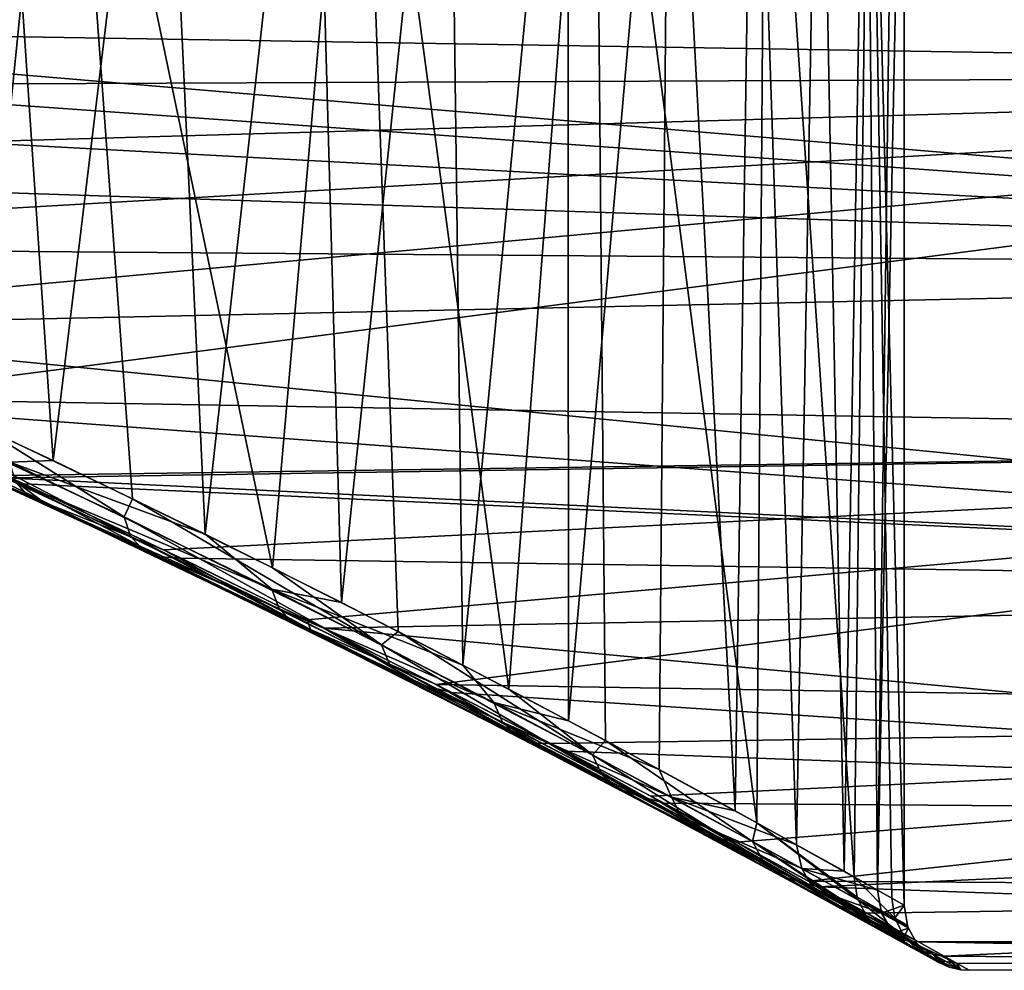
# Model space of a CAD drawing. Header units: millimetres. Extents: x -147 to 182, y -41 to 41.
# Tile 10 of 256: x -121 to -118, y -23 to -20. Entities that reach past the tile are written whole.
import ezdxf

# ---------------------------------------------------------------- set-up
doc = ezdxf.new("R2010")
doc.units = ezdxf.units.MM
doc.header["$LTSCALE"] = 51.403556
for name, color, linetype in [('35', 7, 'CONTINUOUS'), ('36', 7, 'CONTINUOUS'), ('39', 7, 'CONTINUOUS'), ('40', 7, 'CONTINUOUS'), ('47', 7, 'CONTINUOUS'), ('49', 7, 'CONTINUOUS'), ('50', 7, 'CONTINUOUS')]:
    doc.layers.add(name, color=color, linetype=linetype)

msp = doc.modelspace()

# ---------------------------------------------------------------- linework, layer by layer
at = {"layer": '35', "color": 7, "linetype": 'CONTINUOUS'}
for points in [[(-114, -18.8405, 13.1922), (-124.7939, -20.0701, 11.2335), (-114, -20.2446, 10.9158), (-114, -18.8405, 13.1922)], [(-124.7939, -20.0701, 11.2335), (-124.1284, -20.2862, 10.8383), (-114, -20.2446, 10.9158), (-124.7939, -20.0701, 11.2335)], [(-124.1284, -20.2862, 10.8383), (-123.4792, -20.516, 10.3968), (-114, -20.2446, 10.9158), (-124.1284, -20.2862, 10.8383)], [(-123.4792, -20.516, 10.3968), (-122.8524, -20.7551, 9.9109), (-114, -20.2446, 10.9158), (-123.4792, -20.516, 10.3968)], [(-122.8524, -20.7551, 9.9109), (-122.2541, -20.9985, 9.3842), (-114, -20.2446, 10.9158), (-122.8524, -20.7551, 9.9109)], [(-122.2541, -20.9985, 9.3842), (-121.6895, -21.2414, 8.8206), (-114, -20.2446, 10.9158), (-122.2541, -20.9985, 9.3842)], [(-114, -20.2446, 10.9158), (-121.6895, -21.2414, 8.8206), (-114, -21.375, 8.4917), (-114, -20.2446, 10.9158)], [(-121.6895, -21.2414, 8.8206), (-121.1631, -21.479, 8.2252), (-114, -21.375, 8.4917), (-121.6895, -21.2414, 8.8206)], [(-121.1631, -21.479, 8.2252), (-121.1475, -21.4861, 8.2064), (-114, -21.375, 8.4917), (-121.1631, -21.479, 8.2252)], [(-121.1475, -21.4861, 8.2064), (-120.6782, -21.707, 7.603), (-114, -21.375, 8.4917), (-121.1475, -21.4861, 8.2064)], [(-120.6782, -21.707, 7.603), (-120.2368, -21.922, 6.9588), (-114, -21.375, 8.4917), (-120.6782, -21.707, 7.603)], [(-120.2368, -21.922, 6.9588), (-119.8399, -22.1212, 6.2969), (-114, -21.375, 8.4917), (-120.2368, -21.922, 6.9588)], [(-114, -21.375, 8.4917), (-119.8399, -22.1212, 6.2969), (-114, -22.2163, 5.9528), (-114, -21.375, 8.4917)], [(-119.8399, -22.1212, 6.2969), (-119.4877, -22.3025, 5.6211), (-114, -22.2163, 5.9528), (-119.8399, -22.1212, 6.2969)], [(-119.4877, -22.3025, 5.6211), (-119.1798, -22.4645, 4.9344), (-114, -22.2163, 5.9528), (-119.4877, -22.3025, 5.6211)], [(-119.1798, -22.4645, 4.9344), (-118.9156, -22.6059, 4.2396), (-114, -22.2163, 5.9528), (-119.1798, -22.4645, 4.9344)], [(-118.9156, -22.6059, 4.2396), (-118.6942, -22.7261, 3.539), (-114, -22.2163, 5.9528), (-118.9156, -22.6059, 4.2396)], [(-114, -22.2163, 5.9528), (-118.6942, -22.7261, 3.539), (-114, -22.7572, 3.3334), (-114, -22.2163, 5.9528)], [(-118.6942, -22.7261, 3.539), (-118.5146, -22.8247, 2.8341), (-114, -22.7572, 3.3334), (-118.6942, -22.7261, 3.539)], [(-118.5146, -22.8247, 2.8341), (-118.2779, -22.9563, 1.4167), (-114, -22.7572, 3.3334), (-118.5146, -22.8247, 2.8341)], [(-114, -22.7572, 3.3334), (-118.2779, -22.9563, 1.4167), (-114, -22.9903, 0.6689), (-114, -22.7572, 3.3334)], [(-114, -22.9125, -2.0046), (-114, -22.9903, 0.6689), (-118.3564, -22.9125, -2.0046), (-114, -22.9125, -2.0046)], [(-118.3564, -22.9125, -2.0046), (-114, -22.9903, 0.6689), (-118.2392, -22.978, -1.0063), (-118.3564, -22.9125, -2.0046)], [(-118.2779, -22.9563, 1.4167), (-118.2, -23), (-114, -22.9903, 0.6689), (-118.2779, -22.9563, 1.4167)], [(-114, -22.9903, 0.6689), (-118.2, -23), (-118.2392, -22.978, -1.0063), (-114, -22.9903, 0.6689)]]:
    msp.add_3dface(points, dxfattribs=at)
at = {"layer": '36', "color": 7, "linetype": 'CONTINUOUS'}
for points in [[(-114, -19.5757, -12.0744), (-114, -20.8451, -9.7202), (-125.4304, -19.8824, -11.5624), (-114, -19.5757, -12.0744)], [(-125.4304, -19.8824, -11.5624), (-114, -20.8451, -9.7202), (-124.7499, -20.0838, -11.209), (-125.4304, -19.8824, -11.5624)], [(-124.7499, -20.0838, -11.209), (-114, -20.8451, -9.7202), (-124.0807, -20.3025, -10.8078), (-124.7499, -20.0838, -11.209)], [(-124.0807, -20.3025, -10.8078), (-114, -20.8451, -9.7202), (-123.4283, -20.5348, -10.3596), (-124.0807, -20.3025, -10.8078)], [(-123.4283, -20.5348, -10.3596), (-114, -20.8451, -9.7202), (-122.7991, -20.7762, -9.8666), (-123.4283, -20.5348, -10.3596)], [(-122.7991, -20.7762, -9.8666), (-114, -20.8451, -9.7202), (-122.1992, -21.0216, -9.3324), (-122.7991, -20.7762, -9.8666)], [(-114, -20.8451, -9.7202), (-114, -21.8326, -7.2345), (-122.1992, -21.0216, -9.3324), (-114, -20.8451, -9.7202)], [(-122.1992, -21.0216, -9.3324), (-114, -21.8326, -7.2345), (-121.6341, -21.2659, -8.7614), (-122.1992, -21.0216, -9.3324)], [(-121.6341, -21.2659, -8.7614), (-114, -21.8326, -7.2345), (-121.146, -21.4869, -8.2045), (-121.6341, -21.2659, -8.7614)], [(-121.146, -21.4869, -8.2045), (-114, -21.8326, -7.2345), (-121.1082, -21.5043, -8.1587), (-121.146, -21.4869, -8.2045)], [(-121.1082, -21.5043, -8.1587), (-114, -21.8326, -7.2345), (-120.6246, -21.7327, -7.5292), (-121.1082, -21.5043, -8.1587)], [(-120.6246, -21.7327, -7.5292), (-114, -21.8326, -7.2345), (-120.1854, -21.9475, -6.8779), (-120.6246, -21.7327, -7.5292)], [(-114, -21.8326, -7.2345), (-114, -22.5248, -4.651), (-120.1854, -21.9475, -6.8779), (-114, -21.8326, -7.2345)], [(-120.1854, -21.9475, -6.8779), (-114, -22.5248, -4.651), (-119.7913, -22.146, -6.2091), (-120.1854, -21.9475, -6.8779)], [(-119.7913, -22.146, -6.2091), (-114, -22.5248, -4.651), (-119.4425, -22.3261, -5.5267), (-119.7913, -22.146, -6.2091)], [(-119.4425, -22.3261, -5.5267), (-114, -22.5248, -4.651), (-119.1387, -22.4863, -4.8338), (-119.4425, -22.3261, -5.5267)], [(-119.1387, -22.4863, -4.8338), (-114, -22.5248, -4.651), (-118.6626, -22.7433, -3.4264), (-119.1387, -22.4863, -4.8338)], [(-114, -22.5248, -4.651), (-114, -22.9125, -2.0046), (-118.6626, -22.7433, -3.4264), (-114, -22.5248, -4.651)], [(-114, -22.9125, -2.0046), (-118.3564, -22.9125, -2.0046), (-118.6626, -22.7433, -3.4264), (-114, -22.9125, -2.0046)]]:
    msp.add_3dface(points, dxfattribs=at)
at = {"layer": '39', "color": 7, "linetype": 'CONTINUOUS'}
for points in [[(-122.0612, -18.7, -8.8388), (-121.2482, -21.324, -7.943), (-120.983, -18.7, -7.6094), (-122.0612, -18.7, -8.8388)], [(-121.2482, -21.324, -7.943), (-120.7737, -21.5499, -7.3286), (-120.983, -18.7, -7.6094), (-121.2482, -21.324, -7.943)], [(-120.7737, -21.5499, -7.3286), (-120.3431, -21.7622, -6.6934), (-120.983, -18.7, -7.6094), (-120.7737, -21.5499, -7.3286)], [(-120.983, -18.7, -7.6094), (-120.3431, -21.7622, -6.6934), (-120.0746, -18.7, -6.2499), (-120.983, -18.7, -7.6094)], [(-120.3431, -21.7622, -6.6934), (-119.9571, -21.9581, -6.0419), (-120.0746, -18.7, -6.2499), (-120.3431, -21.7622, -6.6934)], [(-119.9571, -21.9581, -6.0419), (-119.6159, -22.1357, -5.3776), (-120.0746, -18.7, -6.2499), (-119.9571, -21.9581, -6.0419)], [(-120.0746, -18.7, -6.2499), (-119.6159, -22.1357, -5.3776), (-119.3515, -18.7, -4.7836), (-120.0746, -18.7, -6.2499)], [(-119.6159, -22.1357, -5.3776), (-119.3187, -22.2935, -4.7037), (-119.3515, -18.7, -4.7836), (-119.6159, -22.1357, -5.3776)], [(-119.3187, -22.2935, -4.7037), (-118.8535, -22.5466, -3.3364), (-119.3515, -18.7, -4.7836), (-119.3187, -22.2935, -4.7037)], [(-119.3515, -18.7, -4.7836), (-118.8535, -22.5466, -3.3364), (-118.826, -18.7, -3.2354), (-119.3515, -18.7, -4.7836)], [(-118.8535, -22.5466, -3.3364), (-118.554, -22.7132, -1.9559), (-118.826, -18.7, -3.2354), (-118.8535, -22.5466, -3.3364)], [(-118.826, -18.7, -3.2354), (-118.554, -22.7132, -1.9559), (-118.507, -18.7, -1.6317), (-118.826, -18.7, -3.2354)], [(-118.554, -22.7132, -1.9559), (-118.4386, -22.7782, -0.9819), (-118.507, -18.7, -1.6317), (-118.554, -22.7132, -1.9559)], [(-118.4386, -22.7782, -0.9819), (-118.4, -22.8), (-118.507, -18.7, -1.6317), (-118.4386, -22.7782, -0.9819)], [(-118.507, -18.7, -1.6317), (-118.4, -22.8), (-118.4, -18.7), (-118.507, -18.7, -1.6317)]]:
    msp.add_3dface(points, dxfattribs=at)
at = {"layer": '40', "color": 7, "linetype": 'CONTINUOUS'}
for points in [[(-121.0181, -21.4325, 7.6549), (-121.5313, -21.1932, 8.2751), (-121.2035, -18.7, 7.8885), (-121.0181, -21.4325, 7.6549)], [(-120.688, -18.7, 7.2087), (-121.0181, -21.4325, 7.6549), (-121.2035, -18.7, 7.8885), (-120.688, -18.7, 7.2087)], [(-120.5507, -21.659, 7.0101), (-121.0181, -21.4325, 7.6549), (-120.688, -18.7, 7.2087), (-120.5507, -21.659, 7.0101)], [(-120.2197, -18.7, 6.4947), (-120.5507, -21.659, 7.0101), (-120.688, -18.7, 7.2087), (-120.2197, -18.7, 6.4947)], [(-120.1305, -21.8695, 6.3458), (-120.5507, -21.659, 7.0101), (-120.2197, -18.7, 6.4947), (-120.1305, -21.8695, 6.3458)], [(-119.8015, -18.7, 5.7509), (-120.1305, -21.8695, 6.3458), (-120.2197, -18.7, 6.4947), (-119.8015, -18.7, 5.7509)], [(-119.7579, -22.0613, 5.6661), (-120.1305, -21.8695, 6.3458), (-119.8015, -18.7, 5.7509), (-119.7579, -22.0613, 5.6661)], [(-119.4349, -18.7, 4.98), (-119.7579, -22.0613, 5.6661), (-119.8015, -18.7, 5.7509), (-119.4349, -18.7, 4.98)], [(-119.4326, -22.2327, 4.9748), (-119.7579, -22.0613, 5.6661), (-119.4349, -18.7, 4.98), (-119.4326, -22.2327, 4.9748)], [(-119.1217, -18.7, 4.1859), (-119.4326, -22.2327, 4.9748), (-119.4349, -18.7, 4.98), (-119.1217, -18.7, 4.1859)], [(-119.1537, -22.3825, 4.275), (-119.4326, -22.2327, 4.9748), (-119.1217, -18.7, 4.1859), (-119.1537, -22.3825, 4.275)], [(-118.9203, -22.5098, 3.5689), (-119.1537, -22.3825, 4.275), (-119.1217, -18.7, 4.1859), (-118.9203, -22.5098, 3.5689)], [(-118.8636, -18.7, 3.3726), (-118.9203, -22.5098, 3.5689), (-119.1217, -18.7, 4.1859), (-118.8636, -18.7, 3.3726)], [(-118.7312, -22.6143, 2.8584), (-118.9203, -22.5098, 3.5689), (-118.8636, -18.7, 3.3726), (-118.7312, -22.6143, 2.8584)], [(-118.6614, -18.7, 2.543), (-118.7312, -22.6143, 2.8584), (-118.8636, -18.7, 3.3726), (-118.6614, -18.7, 2.543)], [(-118.5854, -22.6956, 2.1449), (-118.7312, -22.6143, 2.8584), (-118.6614, -18.7, 2.543), (-118.5854, -22.6956, 2.1449)], [(-118.5164, -18.7, 1.7022), (-118.5854, -22.6956, 2.1449), (-118.6614, -18.7, 2.543), (-118.5164, -18.7, 1.7022)], [(-118.482, -22.7537, 1.4297), (-118.5854, -22.6956, 2.1449), (-118.5164, -18.7, 1.7022), (-118.482, -22.7537, 1.4297)], [(-118.4291, -18.7, 0.8529), (-118.482, -22.7537, 1.4297), (-118.5164, -18.7, 1.7022), (-118.4291, -18.7, 0.8529)], [(-118.4, -18.7), (-118.4, -22.8), (-118.482, -22.7537, 1.4297), (-118.4, -18.7)], [(-118.4, -18.7), (-118.482, -22.7537, 1.4297), (-118.4291, -18.7, 0.8529), (-118.4, -18.7)]]:
    msp.add_3dface(points, dxfattribs=at)
at = {"layer": '47', "color": 7, "linetype": 'CONTINUOUS'}
for points in [[(-121.0972, -21.54, 7.9254), (-121.9832, -21.1449, 9.007), (-122.027, -21.1239, 8.9542), (-121.0972, -21.54, 7.9254)], [(-121.0972, -21.54, 7.9254), (-122.027, -21.1239, 8.9542), (-121.1332, -21.4971, 7.8806), (-121.0972, -21.54, 7.9254)], [(-121.0477, -21.561, 7.9729), (-121.1475, -21.4861, 8.2064), (-121.9832, -21.1449, 9.007), (-121.0477, -21.561, 7.9729)], [(-121.0477, -21.561, 7.9729), (-121.9832, -21.1449, 9.007), (-121.0972, -21.54, 7.9254), (-121.0477, -21.561, 7.9729)], [(-121.5313, -21.1932, 8.2751), (-121.0181, -21.4325, 7.6549), (-121.1512, -21.438, 7.8441), (-121.5313, -21.1932, 8.2751)], [(-121.0181, -21.4325, 7.6549), (-120.5507, -21.659, 7.0101), (-121.1512, -21.438, 7.8441), (-121.0181, -21.4325, 7.6549)], [(-120.5507, -21.659, 7.0101), (-120.3451, -21.8285, 6.7204), (-121.1512, -21.438, 7.8441), (-120.5507, -21.659, 7.0101)], [(-120.3451, -21.8285, 6.7204), (-121.1332, -21.4971, 7.8806), (-121.1512, -21.438, 7.8441), (-120.3451, -21.8285, 6.7204)], [(-120.6782, -21.707, 7.603), (-121.1475, -21.4861, 8.2064), (-121.0477, -21.561, 7.9729), (-120.6782, -21.707, 7.603)], [(-120.3225, -21.888, 6.7534), (-121.0972, -21.54, 7.9254), (-121.1332, -21.4971, 7.8806), (-120.3225, -21.888, 6.7534)], [(-120.3225, -21.888, 6.7534), (-121.1332, -21.4971, 7.8806), (-120.3451, -21.8285, 6.7204), (-120.3225, -21.888, 6.7534)], [(-120.2811, -21.9312, 6.7931), (-121.0477, -21.561, 7.9729), (-121.0972, -21.54, 7.9254), (-120.2811, -21.9312, 6.7931)], [(-120.2811, -21.9312, 6.7931), (-121.0972, -21.54, 7.9254), (-120.3225, -21.888, 6.7534), (-120.2811, -21.9312, 6.7931)], [(-120.2264, -21.9523, 6.8345), (-120.6782, -21.707, 7.603), (-121.0477, -21.561, 7.9729), (-120.2264, -21.9523, 6.8345)], [(-120.2264, -21.9523, 6.8345), (-121.0477, -21.561, 7.9729), (-120.2811, -21.9312, 6.7931), (-120.2264, -21.9523, 6.8345)], [(-120.5507, -21.659, 7.0101), (-120.1305, -21.8695, 6.3458), (-120.3451, -21.8285, 6.7204), (-120.5507, -21.659, 7.0101)], [(-120.2368, -21.922, 6.9588), (-120.6782, -21.707, 7.603), (-120.2264, -21.9523, 6.8345), (-120.2368, -21.922, 6.9588)], [(-120.1305, -21.8695, 6.3458), (-119.7579, -22.0613, 5.6661), (-120.3451, -21.8285, 6.7204), (-120.1305, -21.8695, 6.3458)], [(-119.7579, -22.0613, 5.6661), (-119.6629, -22.177, 5.5043), (-120.3451, -21.8285, 6.7204), (-119.7579, -22.0613, 5.6661)], [(-119.6629, -22.177, 5.5043), (-120.3225, -21.888, 6.7534), (-120.3451, -21.8285, 6.7204), (-119.6629, -22.177, 5.5043)], [(-119.6358, -22.2371, 5.5327), (-120.2811, -21.9312, 6.7931), (-120.3225, -21.888, 6.7534), (-119.6358, -22.2371, 5.5327)], [(-119.6358, -22.2371, 5.5327), (-120.3225, -21.888, 6.7534), (-119.6629, -22.177, 5.5043), (-119.6358, -22.2371, 5.5327)], [(-119.8399, -22.1212, 6.2969), (-120.2368, -21.922, 6.9588), (-120.2264, -21.9523, 6.8345), (-119.8399, -22.1212, 6.2969)], [(-119.5897, -22.2806, 5.5662), (-120.2264, -21.9523, 6.8345), (-120.2811, -21.9312, 6.7931), (-119.5897, -22.2806, 5.5662)], [(-119.5897, -22.2806, 5.5662), (-120.2811, -21.9312, 6.7931), (-119.6358, -22.2371, 5.5327), (-119.5897, -22.2806, 5.5662)], [(-119.5304, -22.3019, 5.6005), (-119.8399, -22.1212, 6.2969), (-120.2264, -21.9523, 6.8345), (-119.5304, -22.3019, 5.6005)], [(-119.5304, -22.3019, 5.6005), (-120.2264, -21.9523, 6.8345), (-119.5897, -22.2806, 5.5662), (-119.5304, -22.3019, 5.6005)], [(-119.7579, -22.0613, 5.6661), (-119.4326, -22.2327, 4.9748), (-119.6629, -22.177, 5.5043), (-119.7579, -22.0613, 5.6661)], [(-119.4877, -22.3025, 5.6211), (-119.8399, -22.1212, 6.2969), (-119.5304, -22.3019, 5.6005), (-119.4877, -22.3025, 5.6211)], [(-119.4326, -22.2327, 4.9748), (-119.1537, -22.3825, 4.275), (-119.6629, -22.177, 5.5043), (-119.4326, -22.2327, 4.9748)], [(-119.1537, -22.3825, 4.275), (-119.1158, -22.4679, 4.2074), (-119.6629, -22.177, 5.5043), (-119.1537, -22.3825, 4.275)], [(-119.1158, -22.4679, 4.2074), (-119.6358, -22.2371, 5.5327), (-119.6629, -22.177, 5.5043), (-119.1158, -22.4679, 4.2074)], [(-119.0848, -22.5285, 4.23), (-119.5897, -22.2806, 5.5662), (-119.6358, -22.2371, 5.5327), (-119.0848, -22.5285, 4.23)], [(-119.0848, -22.5285, 4.23), (-119.6358, -22.2371, 5.5327), (-119.1158, -22.4679, 4.2074), (-119.0848, -22.5285, 4.23)], [(-119.0345, -22.5724, 4.2563), (-119.5304, -22.3019, 5.6005), (-119.5897, -22.2806, 5.5662), (-119.0345, -22.5724, 4.2563)], [(-119.0345, -22.5724, 4.2563), (-119.5897, -22.2806, 5.5662), (-119.0848, -22.5285, 4.23), (-119.0345, -22.5724, 4.2563)], [(-118.9714, -22.594, 4.2828), (-119.4877, -22.3025, 5.6211), (-119.5304, -22.3019, 5.6005), (-118.9714, -22.594, 4.2828)], [(-118.9714, -22.594, 4.2828), (-119.5304, -22.3019, 5.6005), (-119.0345, -22.5724, 4.2563), (-118.9714, -22.594, 4.2828)], [(-119.1798, -22.4645, 4.9344), (-119.4877, -22.3025, 5.6211), (-118.9714, -22.594, 4.2828), (-119.1798, -22.4645, 4.9344)], [(-119.1537, -22.3825, 4.275), (-118.9203, -22.5098, 3.5689), (-119.1158, -22.4679, 4.2074), (-119.1537, -22.3825, 4.275)], [(-118.9156, -22.6059, 4.2396), (-119.1798, -22.4645, 4.9344), (-118.9714, -22.594, 4.2828), (-118.9156, -22.6059, 4.2396)], [(-118.9203, -22.5098, 3.5689), (-118.7312, -22.6143, 2.8584), (-119.1158, -22.4679, 4.2074), (-118.9203, -22.5098, 3.5689)], [(-118.7312, -22.6143, 2.8584), (-118.7149, -22.6872, 2.8447), (-119.1158, -22.4679, 4.2074), (-118.7312, -22.6143, 2.8584)], [(-118.7149, -22.6872, 2.8447), (-119.0848, -22.5285, 4.23), (-119.1158, -22.4679, 4.2074), (-118.7149, -22.6872, 2.8447)], [(-118.6808, -22.7483, 2.8604), (-119.0345, -22.5724, 4.2563), (-119.0848, -22.5285, 4.23), (-118.6808, -22.7483, 2.8604)], [(-118.6808, -22.7483, 2.8604), (-119.0848, -22.5285, 4.23), (-118.7149, -22.6872, 2.8447), (-118.6808, -22.7483, 2.8604)], [(-118.6273, -22.7926, 2.8785), (-118.9714, -22.594, 4.2828), (-119.0345, -22.5724, 4.2563), (-118.6273, -22.7926, 2.8785)], [(-118.6273, -22.7926, 2.8785), (-119.0345, -22.5724, 4.2563), (-118.6808, -22.7483, 2.8604), (-118.6273, -22.7926, 2.8785)], [(-118.5613, -22.8143, 2.8966), (-118.9156, -22.6059, 4.2396), (-118.9714, -22.594, 4.2828), (-118.5613, -22.8143, 2.8966)], [(-118.5613, -22.8143, 2.8966), (-118.9714, -22.594, 4.2828), (-118.6273, -22.7926, 2.8785), (-118.5613, -22.8143, 2.8966)], [(-118.6942, -22.7261, 3.539), (-118.9156, -22.6059, 4.2396), (-118.5613, -22.8143, 2.8966), (-118.6942, -22.7261, 3.539)], [(-118.7312, -22.6143, 2.8584), (-118.5854, -22.6956, 2.1449), (-118.7149, -22.6872, 2.8447), (-118.7312, -22.6143, 2.8584)], [(-118.5854, -22.6956, 2.1449), (-118.482, -22.7537, 1.4297), (-118.7149, -22.6872, 2.8447), (-118.5854, -22.6956, 2.1449)], [(-118.482, -22.7537, 1.4297), (-118.4698, -22.8238, 1.4348), (-118.7149, -22.6872, 2.8447), (-118.482, -22.7537, 1.4297)], [(-118.4698, -22.8238, 1.4348), (-118.6808, -22.7483, 2.8604), (-118.7149, -22.6872, 2.8447), (-118.4698, -22.8238, 1.4348)], [(-118.5146, -22.8247, 2.8341), (-118.6942, -22.7261, 3.539), (-118.5613, -22.8143, 2.8966), (-118.5146, -22.8247, 2.8341)], [(-118.4336, -22.8853, 1.4429), (-118.6273, -22.7926, 2.8785), (-118.6808, -22.7483, 2.8604), (-118.4336, -22.8853, 1.4429)], [(-118.4336, -22.8853, 1.4429), (-118.6808, -22.7483, 2.8604), (-118.4698, -22.8238, 1.4348), (-118.4336, -22.8853, 1.4429)], [(-118.482, -22.7537, 1.4297), (-118.4, -22.8), (-118.4698, -22.8238, 1.4348), (-118.482, -22.7537, 1.4297)], [(-118.3782, -22.9298, 1.4521), (-118.5613, -22.8143, 2.8966), (-118.6273, -22.7926, 2.8785), (-118.3782, -22.9298, 1.4521)], [(-118.3782, -22.9298, 1.4521), (-118.6273, -22.7926, 2.8785), (-118.4336, -22.8853, 1.4429), (-118.3782, -22.9298, 1.4521)], [(-118.4698, -22.8238, 1.4348), (-118.4, -22.8), (-118.3902, -22.8618), (-118.4698, -22.8238, 1.4348)], [(-118.3104, -22.9516, 1.4613), (-118.5146, -22.8247, 2.8341), (-118.5613, -22.8143, 2.8966), (-118.3104, -22.9516, 1.4613)], [(-118.3104, -22.9516, 1.4613), (-118.5613, -22.8143, 2.8966), (-118.3782, -22.9298, 1.4521), (-118.3104, -22.9516, 1.4613)], [(-118.2779, -22.9563, 1.4167), (-118.5146, -22.8247, 2.8341), (-118.3104, -22.9516, 1.4613), (-118.2779, -22.9563, 1.4167)], [(-118.3873, -22.8702), (-118.4336, -22.8853, 1.4429), (-118.4698, -22.8238, 1.4348), (-118.3873, -22.8702)], [(-118.3873, -22.8702), (-118.4698, -22.8238, 1.4348), (-118.3902, -22.8618), (-118.3873, -22.8702)], [(-118.3618, -22.9176), (-118.4336, -22.8853, 1.4429), (-118.3873, -22.8702), (-118.3618, -22.9176)], [(-118.3504, -22.9318), (-118.3782, -22.9298, 1.4521), (-118.4336, -22.8853, 1.4429), (-118.3504, -22.9318)], [(-118.3504, -22.9318), (-118.4336, -22.8853, 1.4429), (-118.3618, -22.9176), (-118.3504, -22.9318)], [(-118.2942, -22.9764), (-118.3104, -22.9516, 1.4613), (-118.3782, -22.9298, 1.4521), (-118.2942, -22.9764)], [(-118.2942, -22.9764), (-118.3782, -22.9298, 1.4521), (-118.3176, -22.9618), (-118.2942, -22.9764)], [(-118.3176, -22.9618), (-118.3782, -22.9298, 1.4521), (-118.3504, -22.9318), (-118.3176, -22.9618)], [(-118.2259, -22.9983), (-118.2779, -22.9563, 1.4167), (-118.3104, -22.9516, 1.4613), (-118.2259, -22.9983)], [(-118.2259, -22.9983), (-118.3104, -22.9516, 1.4613), (-118.2618, -22.9902), (-118.2259, -22.9983)], [(-118.2618, -22.9902), (-118.3104, -22.9516, 1.4613), (-118.2942, -22.9764), (-118.2618, -22.9902)], [(-118.2, -23), (-118.2779, -22.9563, 1.4167), (-118.2259, -22.9983), (-118.2, -23)]]:
    msp.add_3dface(points, dxfattribs=at)
at = {"layer": '49', "color": 7, "linetype": 'CONTINUOUS'}
for points in [[(-121.2482, -21.324, -7.943), (-121.7216, -21.1763, -8.5045), (-120.7996, -21.6055, -7.3858), (-121.2482, -21.324, -7.943)], [(-121.7066, -21.2353, -8.5425), (-120.7796, -21.6647, -7.4209), (-121.7216, -21.1763, -8.5045), (-121.7066, -21.2353, -8.5425)], [(-121.7216, -21.1763, -8.5045), (-120.7796, -21.6647, -7.4209), (-120.7996, -21.6055, -7.3858), (-121.7216, -21.1763, -8.5045)], [(-121.674, -21.278, -8.59), (-120.7413, -21.7077, -7.4638), (-121.7066, -21.2353, -8.5425), (-121.674, -21.278, -8.59)], [(-121.7066, -21.2353, -8.5425), (-120.7413, -21.7077, -7.4638), (-120.7796, -21.6647, -7.4209), (-121.7066, -21.2353, -8.5425)], [(-121.6281, -21.299, -8.641), (-120.6896, -21.7288, -7.5088), (-121.674, -21.278, -8.59), (-121.6281, -21.299, -8.641)], [(-121.674, -21.278, -8.59), (-120.6896, -21.7288, -7.5088), (-120.7413, -21.7077, -7.4638), (-121.674, -21.278, -8.59)], [(-121.146, -21.4869, -8.2045), (-121.1082, -21.5043, -8.1587), (-121.6281, -21.299, -8.641), (-121.146, -21.4869, -8.2045)], [(-121.6281, -21.299, -8.641), (-121.1082, -21.5043, -8.1587), (-120.6896, -21.7288, -7.5088), (-121.6281, -21.299, -8.641)], [(-120.7737, -21.5499, -7.3286), (-121.2482, -21.324, -7.943), (-120.7996, -21.6055, -7.3858), (-120.7737, -21.5499, -7.3286)], [(-121.1082, -21.5043, -8.1587), (-120.6246, -21.7327, -7.5292), (-120.6896, -21.7288, -7.5088), (-121.1082, -21.5043, -8.1587)], [(-120.7737, -21.5499, -7.3286), (-120.7996, -21.6055, -7.3858), (-120.0079, -21.9988, -6.1588), (-120.7737, -21.5499, -7.3286)], [(-120.3431, -21.7622, -6.6934), (-120.7737, -21.5499, -7.3286), (-120.0079, -21.9988, -6.1588), (-120.3431, -21.7622, -6.6934)], [(-120.7796, -21.6647, -7.4209), (-119.9831, -22.0585, -6.1898), (-120.7996, -21.6055, -7.3858), (-120.7796, -21.6647, -7.4209)], [(-120.7996, -21.6055, -7.3858), (-119.9831, -22.0585, -6.1898), (-120.0079, -21.9988, -6.1588), (-120.7996, -21.6055, -7.3858)], [(-120.7413, -21.7077, -7.4638), (-119.9394, -22.1018, -6.2267), (-120.7796, -21.6647, -7.4209), (-120.7413, -21.7077, -7.4638)], [(-120.7796, -21.6647, -7.4209), (-119.9394, -22.1018, -6.2267), (-119.9831, -22.0585, -6.1898), (-120.7796, -21.6647, -7.4209)], [(-120.6896, -21.7288, -7.5088), (-119.8825, -22.1231, -6.2648), (-120.7413, -21.7077, -7.4638), (-120.6896, -21.7288, -7.5088)], [(-120.7413, -21.7077, -7.4638), (-119.8825, -22.1231, -6.2648), (-119.9394, -22.1018, -6.2267), (-120.7413, -21.7077, -7.4638)], [(-120.6246, -21.7327, -7.5292), (-120.1854, -21.9475, -6.8779), (-120.6896, -21.7288, -7.5088), (-120.6246, -21.7327, -7.5292)], [(-120.6896, -21.7288, -7.5088), (-120.1854, -21.9475, -6.8779), (-119.8825, -22.1231, -6.2648), (-120.6896, -21.7288, -7.5088)], [(-119.9571, -21.9581, -6.0419), (-120.3431, -21.7622, -6.6934), (-120.0079, -21.9988, -6.1588), (-119.9571, -21.9581, -6.0419)], [(-120.1854, -21.9475, -6.8779), (-119.7913, -22.146, -6.2091), (-119.8825, -22.1231, -6.2648), (-120.1854, -21.9475, -6.8779)], [(-119.9571, -21.9581, -6.0419), (-120.0079, -21.9988, -6.1588), (-119.3592, -22.3373, -4.8352), (-119.9571, -21.9581, -6.0419)], [(-119.6159, -22.1357, -5.3776), (-119.9571, -21.9581, -6.0419), (-119.3592, -22.3373, -4.8352), (-119.6159, -22.1357, -5.3776)], [(-119.9831, -22.0585, -6.1898), (-119.3299, -22.3976, -4.8607), (-120.0079, -21.9988, -6.1588), (-119.9831, -22.0585, -6.1898)], [(-120.0079, -21.9988, -6.1588), (-119.3299, -22.3976, -4.8607), (-119.3592, -22.3373, -4.8352), (-120.0079, -21.9988, -6.1588)], [(-119.9394, -22.1018, -6.2267), (-119.2815, -22.4413, -4.8905), (-119.9831, -22.0585, -6.1898), (-119.9394, -22.1018, -6.2267)], [(-119.9831, -22.0585, -6.1898), (-119.2815, -22.4413, -4.8905), (-119.3299, -22.3976, -4.8607), (-119.9831, -22.0585, -6.1898)], [(-119.8825, -22.1231, -6.2648), (-119.2202, -22.4628, -4.9208), (-119.9394, -22.1018, -6.2267), (-119.8825, -22.1231, -6.2648)], [(-119.9394, -22.1018, -6.2267), (-119.2202, -22.4628, -4.9208), (-119.2815, -22.4413, -4.8905), (-119.9394, -22.1018, -6.2267)], [(-119.7913, -22.146, -6.2091), (-119.4425, -22.3261, -5.5267), (-119.8825, -22.1231, -6.2648), (-119.7913, -22.146, -6.2091)], [(-119.8825, -22.1231, -6.2648), (-119.4425, -22.3261, -5.5267), (-119.2202, -22.4628, -4.9208), (-119.8825, -22.1231, -6.2648)], [(-119.3187, -22.2935, -4.7037), (-119.6159, -22.1357, -5.3776), (-119.3592, -22.3373, -4.8352), (-119.3187, -22.2935, -4.7037)], [(-119.3187, -22.2935, -4.7037), (-119.3592, -22.3373, -4.8352), (-118.8666, -22.6036, -3.4303), (-119.3187, -22.2935, -4.7037)], [(-118.8535, -22.5466, -3.3364), (-119.3187, -22.2935, -4.7037), (-118.8666, -22.6036, -3.4303), (-118.8535, -22.5466, -3.3364)], [(-119.4425, -22.3261, -5.5267), (-119.1387, -22.4863, -4.8338), (-119.2202, -22.4628, -4.9208), (-119.4425, -22.3261, -5.5267)], [(-119.3299, -22.3976, -4.8607), (-118.8337, -22.6645, -3.449), (-119.3592, -22.3373, -4.8352), (-119.3299, -22.3976, -4.8607)], [(-119.3592, -22.3373, -4.8352), (-118.8337, -22.6645, -3.449), (-118.8666, -22.6036, -3.4303), (-119.3592, -22.3373, -4.8352)], [(-119.2815, -22.4413, -4.8905), (-118.7814, -22.7086, -3.4707), (-119.3299, -22.3976, -4.8607), (-119.2815, -22.4413, -4.8905)], [(-119.3299, -22.3976, -4.8607), (-118.7814, -22.7086, -3.4707), (-118.8337, -22.6645, -3.449), (-119.3299, -22.3976, -4.8607)], [(-119.2202, -22.4628, -4.9208), (-118.7166, -22.7303, -3.4925), (-119.2815, -22.4413, -4.8905), (-119.2202, -22.4628, -4.9208)], [(-119.2815, -22.4413, -4.8905), (-118.7166, -22.7303, -3.4925), (-118.7814, -22.7086, -3.4707), (-119.2815, -22.4413, -4.8905)], [(-119.2202, -22.4628, -4.9208), (-119.1387, -22.4863, -4.8338), (-118.7166, -22.7303, -3.4925), (-119.2202, -22.4628, -4.9208)], [(-119.1387, -22.4863, -4.8338), (-118.6626, -22.7433, -3.4264), (-118.7166, -22.7303, -3.4925), (-119.1387, -22.4863, -4.8338)], [(-118.8535, -22.5466, -3.3364), (-118.8666, -22.6036, -3.4303), (-118.5423, -22.7832, -1.9638), (-118.8535, -22.5466, -3.3364)], [(-118.554, -22.7132, -1.9559), (-118.8535, -22.5466, -3.3364), (-118.545, -22.7753, -1.9627), (-118.554, -22.7132, -1.9559)], [(-118.8535, -22.5466, -3.3364), (-118.5423, -22.7832, -1.9638), (-118.545, -22.7753, -1.9627), (-118.8535, -22.5466, -3.3364)], [(-118.8337, -22.6645, -3.449), (-118.5068, -22.8445, -1.9748), (-118.8666, -22.6036, -3.4303), (-118.8337, -22.6645, -3.449)], [(-118.8666, -22.6036, -3.4303), (-118.5068, -22.8445, -1.9748), (-118.5172, -22.8312, -1.972), (-118.8666, -22.6036, -3.4303)], [(-118.5423, -22.7832, -1.9638), (-118.8666, -22.6036, -3.4303), (-118.5172, -22.8312, -1.972), (-118.5423, -22.7832, -1.9638)], [(-118.7814, -22.7086, -3.4707), (-118.4519, -22.889, -1.9874), (-118.8337, -22.6645, -3.449), (-118.7814, -22.7086, -3.4707)], [(-118.8337, -22.6645, -3.449), (-118.4519, -22.889, -1.9874), (-118.4734, -22.8754, -1.9828), (-118.8337, -22.6645, -3.449)], [(-118.5068, -22.8445, -1.9748), (-118.8337, -22.6645, -3.449), (-118.4734, -22.8754, -1.9828), (-118.5068, -22.8445, -1.9748)], [(-118.7166, -22.7303, -3.4925), (-118.3847, -22.9108, -2), (-118.7814, -22.7086, -3.4707), (-118.7166, -22.7303, -3.4925)], [(-118.7814, -22.7086, -3.4707), (-118.3847, -22.9108, -2), (-118.418, -22.9034, -1.994), (-118.7814, -22.7086, -3.4707)], [(-118.4519, -22.889, -1.9874), (-118.7814, -22.7086, -3.4707), (-118.418, -22.9034, -1.994), (-118.4519, -22.889, -1.9874)], [(-118.6626, -22.7433, -3.4264), (-118.3564, -22.9125, -2.0046), (-118.7166, -22.7303, -3.4925), (-118.6626, -22.7433, -3.4264)], [(-118.7166, -22.7303, -3.4925), (-118.3564, -22.9125, -2.0046), (-118.3847, -22.9108, -2), (-118.7166, -22.7303, -3.4925)]]:
    msp.add_3dface(points, dxfattribs=at)
at = {"layer": '50', "color": 7, "linetype": 'CONTINUOUS'}
for points in [[(-118.4386, -22.7782, -0.9819), (-118.554, -22.7132, -1.9559), (-118.429, -22.84, -0.9853), (-118.4386, -22.7782, -0.9819)], [(-118.554, -22.7132, -1.9559), (-118.545, -22.7753, -1.9627), (-118.429, -22.84, -0.9853), (-118.554, -22.7132, -1.9559)], [(-118.545, -22.7753, -1.9627), (-118.5423, -22.7832, -1.9638), (-118.429, -22.84, -0.9853), (-118.545, -22.7753, -1.9627)], [(-118.5423, -22.7832, -1.9638), (-118.5172, -22.8312, -1.972), (-118.4008, -22.8958, -0.99), (-118.5423, -22.7832, -1.9638)], [(-118.5423, -22.7832, -1.9638), (-118.4008, -22.8958, -0.99), (-118.429, -22.84, -0.9853), (-118.5423, -22.7832, -1.9638)], [(-118.4, -22.8), (-118.4386, -22.7782, -0.9819), (-118.429, -22.84, -0.9853), (-118.4, -22.8)], [(-118.3902, -22.8618), (-118.4, -22.8), (-118.429, -22.84, -0.9853), (-118.3902, -22.8618)], [(-118.5172, -22.8312, -1.972), (-118.5068, -22.8445, -1.9748), (-118.4008, -22.8958, -0.99), (-118.5172, -22.8312, -1.972)], [(-118.5068, -22.8445, -1.9748), (-118.4734, -22.8754, -1.9828), (-118.3567, -22.9401, -0.9954), (-118.5068, -22.8445, -1.9748)], [(-118.5068, -22.8445, -1.9748), (-118.3567, -22.9401, -0.9954), (-118.4008, -22.8958, -0.99), (-118.5068, -22.8445, -1.9748)], [(-118.3873, -22.8702), (-118.3902, -22.8618), (-118.429, -22.84, -0.9853), (-118.3873, -22.8702)], [(-118.4008, -22.8958, -0.99), (-118.3873, -22.8702), (-118.429, -22.84, -0.9853), (-118.4008, -22.8958, -0.99)], [(-118.4734, -22.8754, -1.9828), (-118.4519, -22.889, -1.9874), (-118.3567, -22.9401, -0.9954), (-118.4734, -22.8754, -1.9828)], [(-118.4519, -22.889, -1.9874), (-118.418, -22.9034, -1.994), (-118.301, -22.9684, -1.001), (-118.4519, -22.889, -1.9874)], [(-118.4519, -22.889, -1.9874), (-118.301, -22.9684, -1.001), (-118.3567, -22.9401, -0.9954), (-118.4519, -22.889, -1.9874)], [(-118.3618, -22.9176), (-118.3873, -22.8702), (-118.4008, -22.8958, -0.99), (-118.3618, -22.9176)], [(-118.418, -22.9034, -1.994), (-118.3847, -22.9108, -2), (-118.301, -22.9684, -1.001), (-118.418, -22.9034, -1.994)], [(-118.3504, -22.9318), (-118.3618, -22.9176), (-118.4008, -22.8958, -0.99), (-118.3504, -22.9318)], [(-118.3567, -22.9401, -0.9954), (-118.3504, -22.9318), (-118.4008, -22.8958, -0.99), (-118.3567, -22.9401, -0.9954)], [(-118.3564, -22.9125, -2.0046), (-118.2392, -22.978, -1.0063), (-118.3847, -22.9108, -2), (-118.3564, -22.9125, -2.0046)], [(-118.3847, -22.9108, -2), (-118.2392, -22.978, -1.0063), (-118.301, -22.9684, -1.001), (-118.3847, -22.9108, -2)], [(-118.3176, -22.9618), (-118.3504, -22.9318), (-118.3567, -22.9401, -0.9954), (-118.3176, -22.9618)], [(-118.2942, -22.9764), (-118.3176, -22.9618), (-118.3567, -22.9401, -0.9954), (-118.2942, -22.9764)], [(-118.301, -22.9684, -1.001), (-118.2942, -22.9764), (-118.3567, -22.9401, -0.9954), (-118.301, -22.9684, -1.001)], [(-118.2392, -22.978, -1.0063), (-118.2259, -22.9983), (-118.301, -22.9684, -1.001), (-118.2392, -22.978, -1.0063)], [(-118.2259, -22.9983), (-118.2618, -22.9902), (-118.301, -22.9684, -1.001), (-118.2259, -22.9983)], [(-118.2618, -22.9902), (-118.2942, -22.9764), (-118.301, -22.9684, -1.001), (-118.2618, -22.9902)], [(-118.2392, -22.978, -1.0063), (-118.2, -23), (-118.2259, -22.9983), (-118.2392, -22.978, -1.0063)]]:
    msp.add_3dface(points, dxfattribs=at)

doc.saveas('drawing.dxf')
